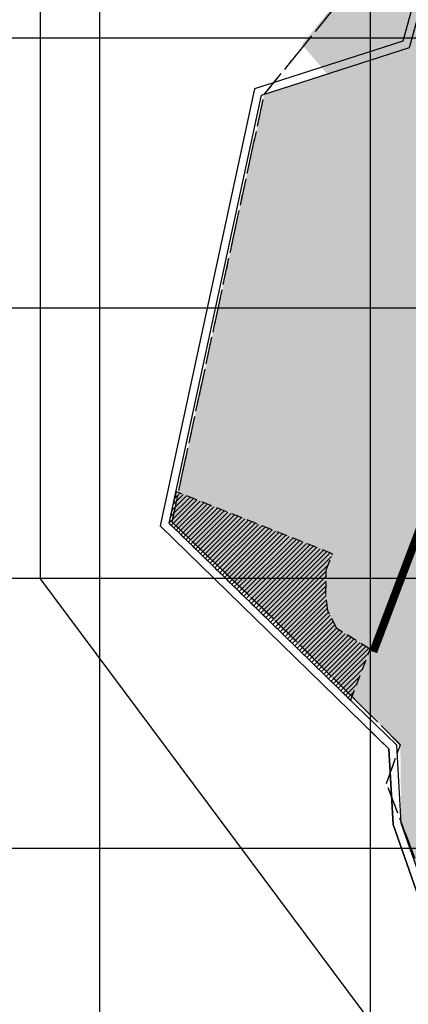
# Model space of a CAD drawing. Extents: x 312047 to 329088, y 8928324 to 8953812.
# Tile 42 of 125: x 320705 to 322141, y 8934422 to 8938067. Entities that reach past the tile are written whole.
import ezdxf

# ---------------------------------------------------------------- set-up
doc = ezdxf.new("R2010")
doc.units = 0
doc.header["$LTSCALE"] = 200
doc.header["$MEASUREMENT"] = 0
doc.linetypes.add('DASHED2', pattern=[0.3, 0.2, -0.1])
doc.linetypes.add('HIDDEN', pattern=[0.75, 0.5, -0.25])
for name, color, linetype in [('CANAL-PROJ', 180, 'CONTINUOUS'), ('CORR', 1, 'DASHED2'), ('FASE1', 5, 'HIDDEN'), ('NOVA MALHA', 1, 'CONTINUOUS'), ('PA-LIN_DIVI', 4, 'DASHED2'), ('PA-LOTE', 100, 'CONTINUOUS'), ('PA-LOTEMOD', 41, 'CONTINUOUS'), ('PA-PRAN', 4, 'ZIGZAG'), ('PA-SEQ', 40, 'CONTINUOUS'), ('SETOR 390.40', 82, 'CONTINUOUS')]:
    doc.layers.add(name, color=color, linetype=linetype)
doc.linetypes.add('ZIGZAG', pattern='A,0.0001,-0.2,[131,ltypeshp.shx,S=0.2,R=0,X=-0.2,Y=0],-0.4,[131,ltypeshp.shx,S=0.2,R=180,X=0.2,Y=0],-0.2', length=0.8001)

# ---------------------------------------------------------------- blocks, each defined once
blk = doc.blocks.new('b-115')
at = {"layer": 'PA-SEQ'}
h = blk.add_hatch(dxfattribs=at)
h.set_pattern_fill('ANSI31', color=256, scale=100, style=0)
h.paths.add_polyline_path([(321282.4, 8936319.5), (321257, 8936202), (321927.8, 8935547.1), (321999.9, 8935736.8), (321876.3, 8935812.7), (321843.3, 8935879.8), (321836.3, 8935942.8), (321837.9, 8936029.9), (321861, 8936089.4)])
at = {"layer": 'PA-LIN_DIVI'}
blk.add_line((321861, 8936089.4), (321282.4, 8936319.5), dxfattribs=at)
blk.add_lwpolyline([(321282.4, 8936319.5), (321257, 8936202), (321927.8, 8935547.1), (321999.9, 8935736.8), (321876.3, 8935812.7), (321843.3, 8935879.8), (321836.3, 8935942.8), (321837.9, 8936029.9), (321861, 8936089.4)], close=True, dxfattribs=at)

msp = doc.modelspace()

# ---------------------------------------------------------------- hatches: boundary and pattern name
at = {"layer": 'SETOR 390.40'}
h = msp.add_hatch(dxfattribs=at)
h.set_pattern_fill('DOTS', color=256, scale=100, angle=-90, style=0)
h.set_pattern_definition([(270, (-8635185.5995, 9270004.921), (6.25, -3.125), [0, -6.25])])
h.paths.add_polyline_path([(321267.6, 8936206.6), (322111.7, 8935383), (322114.9, 8935093), (322286, 8934603.9), (322863.3, 8934544.3), (323155.5, 8935000.9), (323343.8, 8935521.5), (323195.6, 8935517.9), (323130.3, 8935524.7), (323190.3, 8935674.3), (323454.3, 8936070.2), (323650, 8936706.8), (324155.8, 8938512.3), (323263.5, 8938807), (322681.5, 8938981.3), (323339.3, 8941098.6), (323007.1, 8941207.9), (322221.4, 8941063.6), (322112.1, 8941117.4), (321821.5, 8940905.7), (321694.8, 8940157.8), (321464.5, 8940138.9), (321103.5, 8939744.3), (321233.6, 8939006.1), (321543.4, 8938902.3), (321601.6, 8938411.4), (322043.2, 8938423.3), (322247.2, 8938625.6), (322287, 8938413.2), (322188.6, 8938219.3), (322009.7, 8938298.5), (321747.5, 8937975.1), (321820.5, 8937890.4), (321841.7, 8937865.8), (321608.6, 8937789.6)])

# ---------------------------------------------------------------- linework, layer by layer
at = {"layer": 'CANAL-PROJ', "const_width": 30}
msp.add_lwpolyline([(323424.2, 8937958), (322504.7, 8937030.5), (322011.4, 8935726.8)], dxfattribs=at)
at = {"layer": 'CORR'}
for p, q in [((321608.6, 8937789.6), (322023.6, 8938301.7)), ((321267.5, 8936206.6), (321608.6, 8937789.6)), ((321267.6, 8936206.6), (321313.9, 8936421.2)), ((321631, 8935860.5), (321267.5, 8936206.6)), ((321640.1, 8935851.9), (321267.6, 8936206.6)), ((322111.7, 8935383), (321640.1, 8935851.9)), ((322060.9, 8935239.2), (322111.7, 8935383)), ((322315.3, 8934568.7), (322060.9, 8935239.2))]:
    msp.add_line(p, q, dxfattribs=at)
at = {"layer": 'FASE1'}
for p, q in [((321608.6, 8937789.6), (322023.6, 8938301.7)), ((321267.5, 8936206.6), (321608.6, 8937789.6)), ((321267.5, 8936206.6), (321313.8, 8936421.2)), ((321640, 8935852), (321267.5, 8936206.6)), ((321631, 8935860.5), (321267.5, 8936206.6)), ((321933, 8935560.6), (321640, 8935852)), ((322111.5, 8935383), (321933, 8935560.6)), ((322060.8, 8935239.2), (322111.5, 8935383)), ((322315.2, 8934568.7), (322060.8, 8935239.2))]:
    msp.add_line(p, q, dxfattribs=at)
at = {"layer": 'NOVA MALHA'}
for p, q in [((321000, 8952100.3), (321000, 8929300.3)), ((322000, 8952100.3), (322000, 8929300.3)), ((318032.6, 8938000), (329087.6, 8938000)), ((317632.6, 8937000), (329087.6, 8937000)), ((318032.6, 8936000), (329087.6, 8936000)), ((318032.6, 8935000), (329087.6, 8935000))]:
    msp.add_line(p, q, dxfattribs=at)
at = {"layer": 'PA-LOTE'}
for points in [[(322171.9, 8938171.5), (322121.3, 8937987.2), (321572.8, 8937810.8), (321223.7, 8936193.4), (321923.3, 8935509.6), (322068.9, 8935367.5), (322085.1, 8935087), (322264, 8934576.1), (322544.4, 8934545.3), (322846.7, 8934515.7), (323259.4, 8933926.1)], [(323290.6, 8933933.9), (322863.3, 8934544.3), (322547.5, 8934575.2), (322286, 8934603.9), (322114.9, 8935093), (322098.2, 8935380.8), (321944.2, 8935531.1), (321256.6, 8936203.3), (321598.5, 8937787.6), (322145.9, 8937963.6), (322200.1, 8938160.5)], [(323724.6, 8931230.8), (323769.6, 8932040.2), (323770.8, 8932316.3), (323363.8, 8932528), (323184.8, 8933289.1), (323259.4, 8933926.1), (322846.7, 8934515.7), (322544.4, 8934545.3), (322264, 8934576.1), (322085.1, 8935087), (322068.9, 8935367.5), (322000, 8935434.7)]]:
    msp.add_lwpolyline(points, dxfattribs=at)
at = {"layer": 'PA-PRAN', "ltscale": 0.5}
msp.add_lwpolyline([(320779.9, 8940678.8), (320780.4, 8935997), (322173.6, 8934124.7), (322996.6, 8934124.7), (323037.6, 8934269.8), (322865.7, 8934529.9), (323155.5, 8935000.9), (323342.3, 8935528.1), (323176.3, 8935525.7), (323224.2, 8935678.1), (323490.1, 8936078.1), (323812, 8937253.6)], dxfattribs=at)

# ---------------------------------------------------------------- block references
at = {"layer": 'PA-LOTEMOD'}
msp.add_blockref('b-115', (0, 0), dxfattribs=at)

doc.saveas('drawing.dxf')
